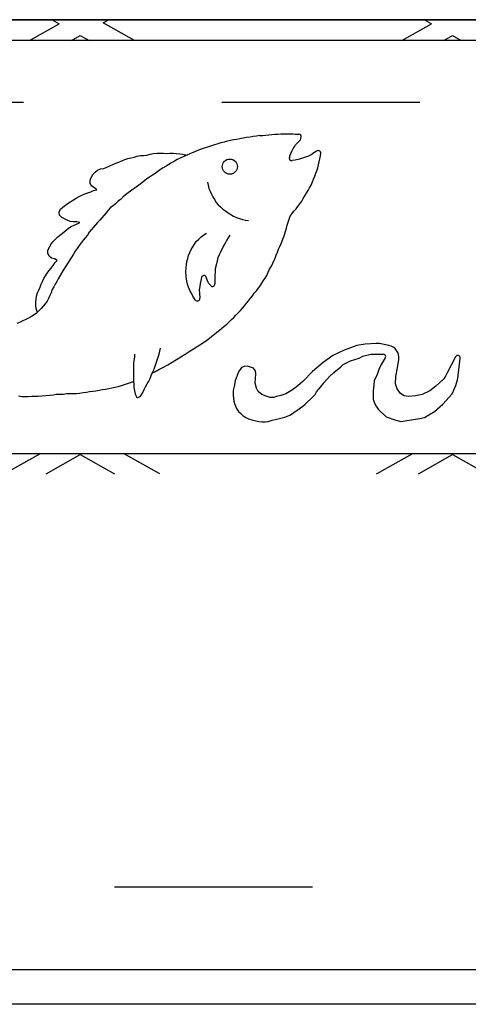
# Model space of a CAD drawing. Header units: feet. Extents: x 6 to 192, y 3 to 30.
# Tile 17 of 30: x 50.419 to 50.646, y 21.765 to 22.262. Entities that reach past the tile are written whole.
import ezdxf

# ---------------------------------------------------------------- set-up
doc = ezdxf.new("R2010")
doc.units = ezdxf.units.FT
doc.header["$MEASUREMENT"] = 0
doc.linetypes.add('F', pattern=[0.15000000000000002, 0.1, -0.05])
doc.layers.add('D-HATCH-PATT', color=247, linetype='Continuous')
doc.layers.add('P-HATCH', color=247, linetype='Continuous')

msp = doc.modelspace()

# ---------------------------------------------------------------- linework, layer by layer
at = {"layer": 'D-HATCH-PATT'}
msp.add_circle((50.52514146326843, 22.1876915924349), 0.0038177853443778, dxfattribs=at)
msp.add_spline([(50.54017793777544, 22.20331791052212), (50.55240880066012, 22.20422679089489), (50.55998830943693, 22.20408640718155)], degree=3, dxfattribs=at)
for points, knots in [([(50.55519200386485, 22.19234265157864), (50.55573160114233, 22.19391268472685), (50.55701666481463, 22.19719700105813), (50.55932761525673, 22.19998950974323), (50.56081391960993, 22.20114999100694)], [0.1534263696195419, 0.1534263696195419, 0.1534263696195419, 0.1534263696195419, 0.549969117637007, 0.9991922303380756, 0.9991922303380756, 0.9991922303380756, 0.9991922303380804]), ([(50.48604004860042, 22.08365867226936), (50.48715542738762, 22.08419502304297), (50.49435002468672, 22.08777059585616), (50.50111171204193, 22.09215995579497), (50.50683224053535, 22.09587344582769)], [0.8313243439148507, 0.8313243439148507, 0.8313243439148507, 0.8313243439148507, 1.128555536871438, 2.761658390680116, 2.761658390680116, 2.761658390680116, 2.761658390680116])]:
    msp.add_open_spline(points, degree=3, knots=knots, dxfattribs=at)
at = {"layer": 'P-HATCH'}
for p, q in [((52.35413845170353, 22.26180949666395), (49.28248501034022, 22.26180949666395)), ((50.42404358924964, 22.25136289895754), (50.43904608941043, 22.25980180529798)), ((50.43547686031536, 22.26180949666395), (50.43904608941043, 22.25980180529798)), ((50.4611317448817, 22.26027345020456), (50.46386249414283, 22.26180949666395)), ((50.47697272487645, 22.25136289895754), (50.4611317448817, 22.26027345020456)), ((50.61195743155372, 22.25136289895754), (50.62695993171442, 22.25980180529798)), ((50.62339070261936, 22.26180949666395), (50.62695993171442, 22.25980180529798)), ((51.50123501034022, 22.25136289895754), (50.12623501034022, 22.25136289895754)), ((50.44529076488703, 22.25136289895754), (50.44966967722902, 22.25382603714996)), ((50.44966967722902, 22.25382603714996), (50.4540485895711, 22.25136289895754)), ((50.63320460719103, 22.25136289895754), (50.63758351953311, 22.25382603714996)), ((50.63758351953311, 22.25382603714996), (50.64196243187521, 22.25136289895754)), ((50.52065614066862, 22.19964184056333), (50.5101624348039, 22.19636196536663)), ((50.52234663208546, 22.20006704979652), (50.52065614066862, 22.19964184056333)), ((50.52394069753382, 22.20045613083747), (50.52234663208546, 22.20006704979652)), ((50.52555027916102, 22.20081495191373), (50.52394069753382, 22.20045613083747)), ((50.52708153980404, 22.20113577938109), (50.52555027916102, 22.20081495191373)), ((50.52864748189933, 22.20146148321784), (50.52708153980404, 22.20113577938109)), ((50.53019520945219, 22.20173952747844), (50.52864748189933, 22.20146148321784)), ((50.53178793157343, 22.20197857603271), (50.53019520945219, 22.20173952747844)), ((50.53361243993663, 22.20232089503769), (50.53178793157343, 22.20197857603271)), ((50.53532096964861, 22.20262996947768), (50.53361243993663, 22.20232089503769)), ((50.53690459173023, 22.20283439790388), (50.53532096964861, 22.20262996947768)), ((50.53859294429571, 22.20310689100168), (50.53690459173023, 22.20283439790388)), ((50.54017793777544, 22.20331791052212), (50.53859294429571, 22.20310689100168)), ((50.56081391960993, 22.20114999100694), (50.56117256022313, 22.20252012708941)), ((50.48661769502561, 22.19428349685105), (50.48837645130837, 22.19442375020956)), ((50.48837645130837, 22.19442375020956), (50.48997052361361, 22.19449038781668)), ((50.48997052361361, 22.19449038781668), (50.49162359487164, 22.19447480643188)), ((50.49162359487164, 22.19447480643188), (50.49320172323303, 22.19435200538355)), ((50.49320172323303, 22.19435200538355), (50.49488535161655, 22.19444340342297)), ((50.49488535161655, 22.19444340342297), (50.49650293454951, 22.19454213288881)), ((50.49650293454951, 22.19454213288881), (50.49811733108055, 22.19432927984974)), ((50.5101624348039, 22.19636196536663), (50.50496542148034, 22.19411834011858)), ((50.56754641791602, 22.19461310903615), (50.56623265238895, 22.19370242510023)), ((50.5688783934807, 22.19547115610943), (50.56754641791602, 22.19461310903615)), ((50.56926398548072, 22.19564826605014), (50.5688783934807, 22.19547115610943)), ((50.57108989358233, 22.19472555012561), (50.57088721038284, 22.1951033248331)), ((50.57092184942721, 22.19313051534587), (50.57108989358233, 22.19472555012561)), ((50.4660537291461, 22.18878006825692), (50.46755323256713, 22.18947357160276)), ((50.46755323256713, 22.18947357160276), (50.46904357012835, 22.19001818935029)), ((50.46904357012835, 22.19001818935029), (50.47059479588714, 22.19057740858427)), ((50.47059479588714, 22.19057740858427), (50.47208694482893, 22.19122644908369)), ((50.47208694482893, 22.19122644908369), (50.47369286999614, 22.191742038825)), ((50.47369286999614, 22.191742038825), (50.47528215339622, 22.19213662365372)), ((50.47528215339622, 22.19213662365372), (50.47688952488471, 22.1925509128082)), ((50.47688952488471, 22.1925509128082), (50.47843636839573, 22.19295574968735)), ((50.47843636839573, 22.19295574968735), (50.48001907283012, 22.19322983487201)), ((50.48001907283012, 22.19322983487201), (50.48161619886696, 22.1932792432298)), ((50.48161619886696, 22.1932792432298), (50.48331202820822, 22.19352385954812)), ((50.48331202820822, 22.19352385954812), (50.48488674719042, 22.19403646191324)), ((50.48488674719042, 22.19403646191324), (50.48661769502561, 22.19428349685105)), ((50.49567478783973, 22.18962982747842), (50.49427172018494, 22.18875029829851)), ((50.49717419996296, 22.19045279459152), (50.49567478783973, 22.18962982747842)), ((50.49862282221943, 22.19121853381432), (50.49717419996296, 22.19045279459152)), ((50.49811733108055, 22.19432927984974), (50.49983977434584, 22.19410129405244)), ((50.50014248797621, 22.19197019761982), (50.49862282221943, 22.19121853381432)), ((50.49983977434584, 22.19410129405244), (50.5013933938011, 22.19392337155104)), ((50.50350842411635, 22.19352885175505), (50.50014248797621, 22.19197019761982)), ((50.5013933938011, 22.19392337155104), (50.50352279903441, 22.19353466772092)), ((50.50496542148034, 22.19411834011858), (50.50350842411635, 22.19352885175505)), ((50.55808183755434, 22.19097731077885), (50.55659849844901, 22.1907066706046)), ((50.56028857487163, 22.191462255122), (50.55808183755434, 22.19097731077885)), ((50.5618488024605, 22.19188469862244), (50.56028857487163, 22.191462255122)), ((50.56334188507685, 22.1924425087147), (50.5618488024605, 22.19188469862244)), ((50.56482055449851, 22.19300283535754), (50.56334188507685, 22.1924425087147)), ((50.56623265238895, 22.19370242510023), (50.56482055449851, 22.19300283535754)), ((50.56988144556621, 22.18855634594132), (50.57029741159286, 22.19006328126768)), ((50.57029741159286, 22.19006328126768), (50.57057309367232, 22.19160247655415)), ((50.57057309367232, 22.19160247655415), (50.57092184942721, 22.19313051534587)), ((50.45600580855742, 22.18368638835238), (50.45708159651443, 22.18495858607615)), ((50.45708159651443, 22.18495858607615), (50.45830530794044, 22.18593327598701)), ((50.45830530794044, 22.18593327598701), (50.45979970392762, 22.18658399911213)), ((50.45979970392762, 22.18658399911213), (50.46157206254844, 22.18674062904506)), ((50.46157206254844, 22.18674062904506), (50.46311301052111, 22.18750114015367)), ((50.46311301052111, 22.18750114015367), (50.46459255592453, 22.18815683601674)), ((50.46459255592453, 22.18815683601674), (50.4660537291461, 22.18878006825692)), ((50.48882331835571, 22.18522439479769), (50.48746105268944, 22.18429369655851)), ((50.49019737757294, 22.18616733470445), (50.48882331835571, 22.18522439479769)), ((50.49156431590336, 22.18704300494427), (50.49019737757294, 22.18616733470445)), ((50.4929153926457, 22.18792220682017), (50.49156431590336, 22.18704300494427)), ((50.49427172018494, 22.18875029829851), (50.4929153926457, 22.18792220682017)), ((50.56856671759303, 22.18434106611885), (50.56909851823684, 22.18558801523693)), ((50.56909851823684, 22.18558801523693), (50.56950329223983, 22.187029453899)), ((50.56950329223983, 22.187029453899), (50.56988144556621, 22.18855634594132)), ((50.45462632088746, 22.17919176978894), (50.45463035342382, 22.18078820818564)), ((50.45463035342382, 22.18078820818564), (50.45519303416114, 22.18227669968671)), ((50.45519303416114, 22.18227669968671), (50.45600580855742, 22.18368638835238)), ((50.48198656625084, 22.18058545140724), (50.48050837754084, 22.17943489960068)), ((50.48329336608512, 22.18151393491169), (50.48198656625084, 22.18058545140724)), ((50.4846566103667, 22.18238894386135), (50.48329336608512, 22.18151393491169)), ((50.48602308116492, 22.18331022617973), (50.4846566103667, 22.18238894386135)), ((50.48746105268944, 22.18429369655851), (50.48602308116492, 22.18331022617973)), ((50.51386494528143, 22.1798649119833), (50.51414735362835, 22.17829257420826)), ((50.56614934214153, 22.17842481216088), (50.56680309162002, 22.17995103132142)), ((50.56680309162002, 22.17995103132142), (50.5674282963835, 22.18139475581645)), ((50.5674282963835, 22.18139475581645), (50.56803647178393, 22.18285577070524)), ((50.56803647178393, 22.18285577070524), (50.56856671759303, 22.18434106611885)), ((50.4519465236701, 22.17391836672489), (50.45341824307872, 22.17447491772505)), ((50.45341824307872, 22.17447491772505), (50.45493078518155, 22.17505902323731)), ((50.45550635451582, 22.17790050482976), (50.45462632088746, 22.17919176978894)), ((50.45493078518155, 22.17505902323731), (50.45640292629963, 22.17563469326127)), ((50.45681354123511, 22.17702133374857), (50.45550635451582, 22.17790050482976)), ((50.45640292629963, 22.17563469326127), (50.45798218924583, 22.17596402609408)), ((50.45798218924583, 22.17596402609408), (50.45681354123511, 22.17702133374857)), ((50.47507382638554, 22.17535795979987), (50.47380236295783, 22.17443066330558)), ((50.47642211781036, 22.17628872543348), (50.47507382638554, 22.17535795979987)), ((50.47778556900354, 22.17728437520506), (50.47642211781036, 22.17628872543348)), ((50.47911786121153, 22.17831258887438), (50.47778556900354, 22.17728437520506)), ((50.48050837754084, 22.17943489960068), (50.47911786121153, 22.17831258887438)), ((50.51414735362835, 22.17829257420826), (50.51459383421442, 22.17673279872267)), ((50.51459383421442, 22.17673279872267), (50.51519072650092, 22.17525553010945)), ((50.51519072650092, 22.17525553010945), (50.51583900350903, 22.17381783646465)), ((50.56383115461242, 22.17430594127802), (50.56472793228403, 22.17559975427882)), ((50.56472793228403, 22.17559975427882), (50.56539130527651, 22.17702865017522)), ((50.56539130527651, 22.17702865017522), (50.56614934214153, 22.17842481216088)), ((50.44347775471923, 22.16920476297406), (50.44484946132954, 22.17009651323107)), ((50.44484946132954, 22.17009651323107), (50.44621308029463, 22.1709550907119)), ((50.44621308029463, 22.1709550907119), (50.44761458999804, 22.17178610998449)), ((50.44761458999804, 22.17178610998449), (50.44908655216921, 22.17262072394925)), ((50.44908655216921, 22.17262072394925), (50.45045154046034, 22.17338560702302)), ((50.45045154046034, 22.17338560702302), (50.4519465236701, 22.17391836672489)), ((50.46861385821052, 22.17004694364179), (50.46744124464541, 22.16899878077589)), ((50.46993918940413, 22.17119325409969), (50.46861385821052, 22.17004694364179)), ((50.47117244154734, 22.17230039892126), (50.46993918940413, 22.17119325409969)), ((50.47255454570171, 22.1734415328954), (50.47117244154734, 22.17230039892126)), ((50.47380236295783, 22.17443066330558), (50.47255454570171, 22.1734415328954)), ((50.51583900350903, 22.17381783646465), (50.51655951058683, 22.17243102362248)), ((50.51655951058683, 22.17243102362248), (50.51734743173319, 22.1710434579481)), ((50.51734743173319, 22.1710434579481), (50.51823163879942, 22.16968564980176)), ((50.51823163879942, 22.16968564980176), (50.51921995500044, 22.16845673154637)), ((50.56043536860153, 22.16891072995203), (50.56139756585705, 22.17025801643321)), ((50.56139756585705, 22.17025801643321), (50.56220450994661, 22.17161461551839)), ((50.56220450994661, 22.17161461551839), (50.56297624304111, 22.17299797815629)), ((50.56297624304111, 22.17299797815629), (50.56383115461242, 22.17430594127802)), ((50.43902509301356, 22.16480923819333), (50.43971621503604, 22.16621766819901)), ((50.43923820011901, 22.1632411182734), (50.43902509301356, 22.16480923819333)), ((50.43971621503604, 22.16621766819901), (50.44088526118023, 22.16729312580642)), ((50.44088526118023, 22.16729312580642), (50.44212444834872, 22.16830231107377)), ((50.44212444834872, 22.16830231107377), (50.44347775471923, 22.16920476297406)), ((50.4637540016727, 22.16580016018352), (50.46275385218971, 22.16446646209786)), ((50.46493788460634, 22.16709278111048), (50.4637540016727, 22.16580016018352)), ((50.46627945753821, 22.16789667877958), (50.46493788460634, 22.16709278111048)), ((50.46744124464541, 22.16899878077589), (50.46627945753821, 22.16789667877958)), ((50.51921995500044, 22.16845673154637), (50.52037579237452, 22.16738571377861)), ((50.52037579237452, 22.16738571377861), (50.52160780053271, 22.16632184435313)), ((50.52160780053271, 22.16632184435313), (50.52290418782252, 22.16535316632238)), ((50.52290418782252, 22.16535316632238), (50.52423107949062, 22.16435561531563)), ((50.55656337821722, 22.16398209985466), (50.5574784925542, 22.16525123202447)), ((50.5574784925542, 22.16525123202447), (50.55856472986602, 22.16638563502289)), ((50.55856472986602, 22.16638563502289), (50.55951164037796, 22.16764007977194)), ((50.55951164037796, 22.16764007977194), (50.56043536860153, 22.16891072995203)), ((50.44025654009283, 22.16205052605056), (50.43923820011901, 22.1632411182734)), ((50.44166000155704, 22.16132298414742), (50.44025654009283, 22.16205052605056)), ((50.44307761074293, 22.1606588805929), (50.44166000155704, 22.16132298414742)), ((50.44458201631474, 22.16002792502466), (50.44307761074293, 22.1606588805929)), ((50.44627217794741, 22.15978152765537), (50.44458201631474, 22.16002792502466)), ((50.44784820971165, 22.15986401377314), (50.44627217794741, 22.15978152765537)), ((50.44941892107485, 22.15958249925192), (50.44784820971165, 22.15986401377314)), ((50.44800333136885, 22.15890259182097), (50.44941892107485, 22.15958249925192)), ((50.45944222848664, 22.16070981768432), (50.45838873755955, 22.1595482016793)), ((50.46057061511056, 22.16194310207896), (50.45944222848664, 22.16070981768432)), ((50.4617454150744, 22.16317953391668), (50.46057061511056, 22.16194310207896)), ((50.46275385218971, 22.16446646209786), (50.4617454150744, 22.16317953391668)), ((50.52423107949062, 22.16435561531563), (50.52558767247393, 22.16354867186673)), ((50.52558767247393, 22.16354867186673), (50.52693142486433, 22.16267089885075)), ((50.52693142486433, 22.16267089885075), (50.52847357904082, 22.1620060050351)), ((50.52847357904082, 22.1620060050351), (50.52997376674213, 22.1615063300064)), ((50.52997376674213, 22.1615063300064), (50.53148256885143, 22.16100817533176)), ((50.53148256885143, 22.16100817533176), (50.53303085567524, 22.16068839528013)), ((50.53303085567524, 22.16068839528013), (50.53459768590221, 22.16046457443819)), ((50.55408541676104, 22.15814271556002), (50.55452085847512, 22.15965437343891)), ((50.55452085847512, 22.15965437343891), (50.55503457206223, 22.16116846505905)), ((50.55503457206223, 22.16116846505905), (50.55555264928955, 22.16265794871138)), ((50.55555264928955, 22.16265794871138), (50.55656337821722, 22.16398209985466)), ((50.44067525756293, 22.15417784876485), (50.4424891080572, 22.15558336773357)), ((50.4424891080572, 22.15558336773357), (50.44368208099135, 22.15660973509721)), ((50.44368208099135, 22.15660973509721), (50.44505296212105, 22.15744168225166)), ((50.44505296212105, 22.15744168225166), (50.44658384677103, 22.15820168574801)), ((50.44658384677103, 22.15820168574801), (50.44800333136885, 22.15890259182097)), ((50.45521278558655, 22.15582829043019), (50.45421526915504, 22.15455852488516)), ((50.45626757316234, 22.15710438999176), (50.45521278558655, 22.15582829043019)), ((50.45730858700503, 22.15830061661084), (50.45626757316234, 22.15710438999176)), ((50.45838873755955, 22.1595482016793), (50.45730858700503, 22.15830061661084)), ((50.55252122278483, 22.15279911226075), (50.55327709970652, 22.15500988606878)), ((50.55327709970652, 22.15500988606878), (50.55369060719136, 22.15661667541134)), ((50.55369060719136, 22.15661667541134), (50.55408541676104, 22.15814271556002)), ((50.43479692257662, 22.14850016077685), (50.43578427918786, 22.14979858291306)), ((50.43578427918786, 22.14979858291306), (50.43695959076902, 22.15092466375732)), ((50.43695959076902, 22.15092466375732), (50.43811982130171, 22.15207853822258)), ((50.43811982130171, 22.15207853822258), (50.43934388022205, 22.15307996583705)), ((50.43934388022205, 22.15307996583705), (50.44067525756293, 22.15417784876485)), ((50.45107928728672, 22.15052706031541), (50.45004797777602, 22.14922592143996)), ((50.45208728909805, 22.15181645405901), (50.45107928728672, 22.15052706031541)), ((50.45322309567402, 22.15320846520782), (50.45208728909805, 22.15181645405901)), ((50.45421526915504, 22.15455852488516), (50.45322309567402, 22.15320846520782)), ((50.50723709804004, 22.14862693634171), (50.50816749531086, 22.14988861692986)), ((50.50816749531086, 22.14988861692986), (50.50950075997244, 22.15118358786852)), ((50.50950075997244, 22.15118358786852), (50.5105790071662, 22.15235593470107)), ((50.5105790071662, 22.15235593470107), (50.51196945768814, 22.15326370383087)), ((50.51196945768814, 22.15326370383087), (50.51331436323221, 22.15406310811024)), ((50.52344750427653, 22.15051538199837), (50.52283192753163, 22.14907463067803)), ((50.52424243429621, 22.1518609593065), (50.52344750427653, 22.15051538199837)), ((50.52511940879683, 22.15320203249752), (50.52424243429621, 22.1518609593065)), ((50.55106036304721, 22.14900732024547), (50.55252122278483, 22.15279911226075)), ((50.43328868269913, 22.14401573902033), (50.43333506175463, 22.14563110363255)), ((50.43333506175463, 22.14563110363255), (50.43403586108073, 22.14707806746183)), ((50.43403586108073, 22.14707806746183), (50.43479692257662, 22.14850016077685)), ((50.44713941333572, 22.14502148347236), (50.44620013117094, 22.14362366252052)), ((50.44806035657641, 22.14644397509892), (50.44713941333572, 22.14502148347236)), ((50.44910343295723, 22.14790080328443), (50.44806035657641, 22.14644397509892)), ((50.45004797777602, 22.14922592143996), (50.44910343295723, 22.14790080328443)), ((50.50495667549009, 22.14445255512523), (50.50564359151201, 22.14587039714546)), ((50.50564359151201, 22.14587039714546), (50.50639198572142, 22.14728516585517)), ((50.50639198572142, 22.14728516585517), (50.50723709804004, 22.14862693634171)), ((50.52201774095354, 22.1477231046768), (50.52036257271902, 22.14460525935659)), ((50.52283192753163, 22.14907463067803), (50.52201774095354, 22.1477231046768)), ((50.54913144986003, 22.14458293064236), (50.54975260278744, 22.14602085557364)), ((50.54975260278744, 22.14602085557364), (50.5504444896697, 22.14747512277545)), ((50.5504444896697, 22.14747512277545), (50.55106036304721, 22.14900732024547)), ((50.43389546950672, 22.14257576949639), (50.43328868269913, 22.14401573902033)), ((50.43510181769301, 22.14154924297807), (50.43389546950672, 22.14257576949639)), ((50.43665490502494, 22.1412023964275), (50.43510181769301, 22.14154924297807)), ((50.43793727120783, 22.14029851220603), (50.43665490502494, 22.1412023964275)), ((50.43688669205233, 22.13911328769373), (50.43793727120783, 22.14029851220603)), ((50.44620013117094, 22.14362366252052), (50.44083980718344, 22.1351586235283)), ((50.50331325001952, 22.13829514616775), (50.50349776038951, 22.13984739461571)), ((50.50349776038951, 22.13984739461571), (50.50386852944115, 22.14137298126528)), ((50.50386852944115, 22.14137298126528), (50.50431595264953, 22.14293880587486)), ((50.50431595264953, 22.14293880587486), (50.50495667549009, 22.14445255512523)), ((50.51870551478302, 22.14014398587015), (50.51836241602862, 22.13860553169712)), ((50.51915533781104, 22.14169627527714), (50.51870551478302, 22.14014398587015)), ((50.51971956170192, 22.1431545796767), (50.51915533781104, 22.14169627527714)), ((50.52036257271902, 22.14460525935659), (50.51971956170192, 22.1431545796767)), ((50.54681532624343, 22.13905531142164), (50.54805913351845, 22.14154297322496)), ((50.54805913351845, 22.14154297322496), (50.5484719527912, 22.14309631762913)), ((50.5484719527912, 22.14309631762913), (50.54913144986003, 22.14458293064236)), ((50.43291775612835, 22.13395801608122), (50.43390612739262, 22.13525789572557)), ((50.43390612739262, 22.13525789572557), (50.43494142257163, 22.13645056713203)), ((50.43494142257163, 22.13645056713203), (50.43593490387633, 22.13779323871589)), ((50.43593490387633, 22.13779323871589), (50.43688669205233, 22.13911328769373)), ((50.44083980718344, 22.1351586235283), (50.43855078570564, 22.13116169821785)), ((50.50296460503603, 22.13504700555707), (50.50312456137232, 22.13660886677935)), ((50.50306743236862, 22.13222414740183), (50.50296460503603, 22.13504700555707)), ((50.50312456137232, 22.13660886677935), (50.50331325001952, 22.13829514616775)), ((50.51780154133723, 22.13607510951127), (50.51769834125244, 22.13442936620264)), ((50.51836241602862, 22.13860553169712), (50.51780154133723, 22.13607510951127)), ((50.54445513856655, 22.13452149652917), (50.54522143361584, 22.13591404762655)), ((50.54522143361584, 22.13591404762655), (50.54616095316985, 22.13748963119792)), ((50.54616095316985, 22.13748963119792), (50.54681532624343, 22.13905531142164)), ((50.42992810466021, 22.12837706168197), (50.4305336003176, 22.12983887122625)), ((50.4305336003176, 22.12983887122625), (50.4312566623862, 22.13123900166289)), ((50.4312566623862, 22.13123900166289), (50.43204713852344, 22.1326383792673)), ((50.43204713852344, 22.1326383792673), (50.43291775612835, 22.13395801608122)), ((50.43774579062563, 22.12981560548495), (50.43697382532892, 22.1284550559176)), ((50.43855078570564, 22.13116169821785), (50.43774579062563, 22.12981560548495)), ((50.50343120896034, 22.12994896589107), (50.50306743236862, 22.13222414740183)), ((50.50384246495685, 22.12843753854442), (50.50343120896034, 22.12994896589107)), ((50.51045585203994, 22.13033929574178), (50.51019118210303, 22.12878807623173)), ((50.51083091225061, 22.13183271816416), (50.51045585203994, 22.13033929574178)), ((50.51385962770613, 22.13016546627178), (50.51321995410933, 22.13195002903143)), ((50.51445209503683, 22.12869883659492), (50.51385962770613, 22.13016546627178)), ((50.51762354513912, 22.13285974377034), (50.51758425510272, 22.13125452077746)), ((50.51758425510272, 22.13125452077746), (50.51761010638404, 22.12855390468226)), ((50.51769834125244, 22.13442936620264), (50.51762354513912, 22.13285974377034)), ((50.54126226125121, 22.12889819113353), (50.54208651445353, 22.13025023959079)), ((50.54208651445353, 22.13025023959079), (50.54300944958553, 22.13151821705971)), ((50.54300944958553, 22.13151821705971), (50.54386869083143, 22.13284471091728)), ((50.54386869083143, 22.13284471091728), (50.54445513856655, 22.13452149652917)), ((50.42812132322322, 22.12398700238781), (50.42876780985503, 22.12543957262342)), ((50.42876780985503, 22.12543957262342), (50.42935665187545, 22.12690224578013)), ((50.42935665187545, 22.12690224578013), (50.42992810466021, 22.12837706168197)), ((50.43553147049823, 22.12564784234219), (50.4348901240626, 22.12409463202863)), ((50.43630987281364, 22.12702223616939), (50.43553147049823, 22.12564784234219)), ((50.43697382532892, 22.1284550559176), (50.43630987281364, 22.12702223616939)), ((50.50427431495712, 22.12688151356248), (50.50384246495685, 22.12843753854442)), ((50.50494505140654, 22.12521675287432), (50.50427431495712, 22.12688151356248)), ((50.50574936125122, 22.12379400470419), (50.50494505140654, 22.12521675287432)), ((50.50994703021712, 22.12719986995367), (50.50970667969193, 22.12556156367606)), ((50.50970667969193, 22.12556156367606), (50.50977944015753, 22.12391145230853)), ((50.51019118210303, 22.12878807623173), (50.50994703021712, 22.12719986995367)), ((50.51546918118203, 22.12766521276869), (50.51445209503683, 22.12869883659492)), ((50.53748276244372, 22.12382725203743), (50.53856567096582, 22.12496616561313)), ((50.53856567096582, 22.12496616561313), (50.53951543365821, 22.12628331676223)), ((50.53951543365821, 22.12628331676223), (50.54045907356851, 22.12755622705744)), ((50.54045907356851, 22.12755622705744), (50.54126226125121, 22.12889819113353)), ((50.42723394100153, 22.11927998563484), (50.42734773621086, 22.12089460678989)), ((50.42734773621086, 22.12089460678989), (50.42761964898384, 22.12244075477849)), ((50.42761964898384, 22.12244075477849), (50.42812132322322, 22.12398700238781)), ((50.43363234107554, 22.12118428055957), (50.43289550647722, 22.11980455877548)), ((50.4342672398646, 22.12264496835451), (50.43363234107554, 22.12118428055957)), ((50.4348901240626, 22.12409463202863), (50.4342672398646, 22.12264496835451)), ((50.50641689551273, 22.12236226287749), (50.50574936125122, 22.12379400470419)), ((50.50768715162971, 22.12048435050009), (50.50641689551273, 22.12236226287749)), ((50.50977944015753, 22.12391145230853), (50.50996930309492, 22.12127446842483)), ((50.53352828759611, 22.11880529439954), (50.53451598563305, 22.12003015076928)), ((50.53451598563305, 22.12003015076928), (50.53549667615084, 22.12133755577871)), ((50.53549667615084, 22.12133755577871), (50.53652874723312, 22.12258424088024)), ((50.53652874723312, 22.12258424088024), (50.53748276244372, 22.12382725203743)), ((50.42720563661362, 22.11770591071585), (50.42723394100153, 22.11927998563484)), ((50.42738376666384, 22.11614174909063), (50.42720563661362, 22.11770591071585)), ((50.42797673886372, 22.11417688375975), (50.42738376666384, 22.11614174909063)), ((50.42876865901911, 22.11493867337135), (50.42763307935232, 22.11384629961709)), ((50.42990902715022, 22.11612584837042), (50.42876865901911, 22.11493867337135)), ((50.4309978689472, 22.11726707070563), (50.42990902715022, 22.11612584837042)), ((50.43200335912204, 22.11852046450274), (50.4309978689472, 22.11726707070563)), ((50.43289550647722, 22.11980455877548), (50.43200335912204, 22.11852046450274)), ((50.52938434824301, 22.11394272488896), (50.53044650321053, 22.11514142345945)), ((50.53044650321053, 22.11514142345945), (50.53149837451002, 22.11634083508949)), ((50.53149837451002, 22.11634083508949), (50.53255432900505, 22.11750289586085)), ((50.53255432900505, 22.11750289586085), (50.53352828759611, 22.11880529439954)), ((50.42072643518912, 22.10995282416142), (50.41922753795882, 22.10922007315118)), ((50.42217458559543, 22.11056360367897), (50.42072643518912, 22.10995282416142)), ((50.42358334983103, 22.11126768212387), (50.42217458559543, 22.11056360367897)), ((50.42506151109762, 22.11203865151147), (50.42358334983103, 22.11126768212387)), ((50.42637393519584, 22.11289958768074), (50.42506151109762, 22.11203865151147)), ((50.42763307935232, 22.11384629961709), (50.42637393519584, 22.11289958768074)), ((50.52480007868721, 22.10939439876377), (50.52589798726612, 22.11051310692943)), ((50.52589798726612, 22.11051310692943), (50.52707096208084, 22.11166669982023)), ((50.52707096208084, 22.11166669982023), (50.52822187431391, 22.11278718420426)), ((50.52822187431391, 22.11278718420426), (50.52938434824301, 22.11394272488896)), ((50.41922753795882, 22.10922007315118), (50.41762685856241, 22.10855307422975)), ((50.51857803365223, 22.10420931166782), (50.51983181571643, 22.10515760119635)), ((50.51983181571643, 22.10515760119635), (50.52109906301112, 22.10621618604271)), ((50.52109906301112, 22.10621618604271), (50.52229001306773, 22.10723966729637)), ((50.52229001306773, 22.10723966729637), (50.5235943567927, 22.10826801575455)), ((50.5235943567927, 22.10826801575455), (50.52480007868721, 22.10939439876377)), ((50.51183586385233, 22.09892191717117), (50.51358030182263, 22.1001818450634)), ((50.51358030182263, 22.1001818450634), (50.51484564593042, 22.10116519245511)), ((50.51484564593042, 22.10116519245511), (50.51604817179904, 22.10220214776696)), ((50.51604817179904, 22.10220214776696), (50.51732437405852, 22.10318868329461)), ((50.51732437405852, 22.10318868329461), (50.51857803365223, 22.10420931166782)), ((50.48983051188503, 22.09463947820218), (50.4900920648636, 22.09619394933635)), ((50.50683224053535, 22.09587344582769), (50.51183586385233, 22.09892191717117)), ((50.58292071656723, 22.09516654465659), (50.57713705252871, 22.09237211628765)), ((50.5892384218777, 22.09752623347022), (50.58292071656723, 22.09516654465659)), ((50.59346162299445, 22.09815138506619), (50.5892384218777, 22.09752623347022)), ((50.59906453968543, 22.09856272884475), (50.59346162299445, 22.09815138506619)), ((50.60067717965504, 22.0984815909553), (50.59906453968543, 22.09856272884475)), ((50.6054176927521, 22.09753518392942), (50.60067717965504, 22.0984815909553)), ((50.47694523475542, 22.09156679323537), (50.47671434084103, 22.08996823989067)), ((50.47707716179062, 22.09313637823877), (50.47694523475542, 22.09156679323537)), ((50.48796479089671, 22.08857596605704), (50.48851592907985, 22.09010811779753)), ((50.48851592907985, 22.09010811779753), (50.48896919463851, 22.09160516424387)), ((50.48896919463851, 22.09160516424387), (50.48943679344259, 22.09310728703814)), ((50.48943679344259, 22.09310728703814), (50.48983051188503, 22.09463947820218)), ((50.57713705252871, 22.09237211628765), (50.57222187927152, 22.08895338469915)), ((50.5860822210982, 22.0897614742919), (50.59041567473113, 22.09116150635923)), ((50.59041567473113, 22.09116150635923), (50.59229070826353, 22.09204976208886)), ((50.59229070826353, 22.09204976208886), (50.59631297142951, 22.09309251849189)), ((50.59631297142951, 22.09309251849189), (50.60253316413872, 22.09312842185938)), ((50.60360414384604, 22.09122200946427), (50.60131658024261, 22.08751496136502)), ((50.60974524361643, 22.08625744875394), (50.61037568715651, 22.09048408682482)), ((50.63906586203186, 22.09180716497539), (50.63474033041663, 22.08328144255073)), ((50.64024789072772, 22.08075609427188), (50.64142261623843, 22.0911005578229)), ((50.47649711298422, 22.08683096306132), (50.47646011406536, 22.08526295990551)), ((50.47646011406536, 22.08526295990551), (50.47654476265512, 22.08369619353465)), ((50.47655104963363, 22.08841086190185), (50.47649711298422, 22.08683096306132)), ((50.47671434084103, 22.08996823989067), (50.47655104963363, 22.08841086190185)), ((50.48612369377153, 22.08385852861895), (50.4867273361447, 22.0852858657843)), ((50.48673321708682, 22.08528870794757), (50.48740712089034, 22.08705395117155)), ((50.48740712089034, 22.08705395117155), (50.48796479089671, 22.08857596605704)), ((50.53095205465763, 22.086341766), (50.52943038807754, 22.08419714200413)), ((50.53242022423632, 22.08690404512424), (50.53095205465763, 22.086341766)), ((50.53397639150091, 22.08712009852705), (50.53242022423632, 22.08690404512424)), ((50.53708894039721, 22.08600352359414), (50.53397639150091, 22.08712009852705)), ((50.5380436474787, 22.08468486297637), (50.53708894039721, 22.08600352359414)), ((50.57222187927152, 22.08895338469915), (50.56681739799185, 22.08432701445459)), ((50.57764713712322, 22.08378311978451), (50.58108192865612, 22.08670850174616)), ((50.58108192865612, 22.08670850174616), (50.58234402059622, 22.0878893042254)), ((50.58234402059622, 22.0878893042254), (50.5860822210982, 22.0897614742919)), ((50.60040929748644, 22.08539922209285), (50.59932012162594, 22.08233976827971)), ((50.60131658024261, 22.08751496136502), (50.60040929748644, 22.08539922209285)), ((50.60884024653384, 22.08178596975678), (50.60974524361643, 22.08625744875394)), ((50.47654476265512, 22.08369619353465), (50.47653527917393, 22.08213053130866)), ((50.47653527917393, 22.08213053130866), (50.47656296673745, 22.07938068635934)), ((50.48418639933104, 22.0795152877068), (50.48491388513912, 22.08090477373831)), ((50.48491388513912, 22.08090477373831), (50.48549823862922, 22.08236410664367)), ((50.48549823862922, 22.08236410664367), (50.48612369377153, 22.08385852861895)), ((50.52890905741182, 22.08228180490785), (50.5278719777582, 22.07969493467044)), ((50.52943038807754, 22.08419714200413), (50.52890905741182, 22.08228180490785)), ((50.53797680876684, 22.07853512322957), (50.53817145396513, 22.08311813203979)), ((50.53817145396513, 22.08311813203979), (50.5380436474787, 22.08468486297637)), ((50.56681739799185, 22.08432701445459), (50.56216492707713, 22.07955459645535)), ((50.57249676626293, 22.078603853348), (50.57558632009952, 22.08203044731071)), ((50.57558632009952, 22.08203044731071), (50.57764713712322, 22.08378311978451)), ((50.59932012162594, 22.08233976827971), (50.59805546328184, 22.07974049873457)), ((50.60875133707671, 22.07811794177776), (50.60884024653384, 22.08178596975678)), ((50.63308331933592, 22.08062535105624), (50.63120355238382, 22.07873210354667)), ((50.63396010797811, 22.08192450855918), (50.63308331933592, 22.08062535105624)), ((50.63474033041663, 22.08328144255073), (50.63396010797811, 22.08192450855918)), ((50.63915867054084, 22.07723835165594), (50.64024789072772, 22.08075609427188)), ((50.45917805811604, 22.07500037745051), (50.46074753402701, 22.07524165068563)), ((50.46074753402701, 22.07524165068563), (50.46236601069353, 22.07551445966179)), ((50.46236601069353, 22.07551445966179), (50.46404903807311, 22.07584568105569)), ((50.46404903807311, 22.07584568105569), (50.46565590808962, 22.07614816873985)), ((50.46565590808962, 22.07614816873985), (50.46721828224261, 22.07650116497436)), ((50.46721828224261, 22.07650116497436), (50.4687487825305, 22.0768764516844)), ((50.4687487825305, 22.0768764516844), (50.47043111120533, 22.07737637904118)), ((50.47043111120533, 22.07737637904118), (50.47198831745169, 22.07787318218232)), ((50.47198831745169, 22.07787318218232), (50.47355793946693, 22.07832140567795)), ((50.47355793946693, 22.07832140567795), (50.47503271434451, 22.07886073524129)), ((50.47503271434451, 22.07886073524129), (50.47656296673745, 22.07938068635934)), ((50.47656296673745, 22.07938068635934), (50.47666419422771, 22.07782067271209)), ((50.47666419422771, 22.07782067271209), (50.47675706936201, 22.07626104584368)), ((50.47675706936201, 22.07626104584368), (50.47698553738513, 22.07460999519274)), ((50.4812127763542, 22.0737937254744), (50.48192077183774, 22.0752000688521)), ((50.48192077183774, 22.0752000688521), (50.48261250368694, 22.07666954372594)), ((50.48261250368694, 22.07666954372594), (50.48341603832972, 22.07813851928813)), ((50.48341603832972, 22.07813851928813), (50.48418639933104, 22.0795152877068)), ((50.5272774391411, 22.07673835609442), (50.52685538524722, 22.07482157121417)), ((50.5278719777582, 22.07969493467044), (50.5272774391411, 22.07673835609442)), ((50.53852590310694, 22.07602364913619), (50.53797680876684, 22.07853512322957)), ((50.53944805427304, 22.07435138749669), (50.53852590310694, 22.07602364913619)), ((50.55940932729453, 22.07707327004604), (50.55671870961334, 22.07507062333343)), ((50.56216492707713, 22.07955459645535), (50.55940932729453, 22.07707327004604)), ((50.56894927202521, 22.07415798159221), (50.57007163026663, 22.07541812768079)), ((50.57007163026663, 22.07541812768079), (50.57163133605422, 22.07721912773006)), ((50.57163133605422, 22.07721912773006), (50.57249676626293, 22.078603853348)), ((50.59775473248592, 22.07725364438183), (50.59755742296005, 22.07484223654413)), ((50.59805546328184, 22.07974049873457), (50.59775473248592, 22.07725364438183)), ((50.60963404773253, 22.07557926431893), (50.60875133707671, 22.07811794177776)), ((50.61132139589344, 22.07333548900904), (50.60963404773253, 22.07557926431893)), ((50.62906292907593, 22.07688530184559), (50.62601293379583, 22.07457523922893)), ((50.63120355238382, 22.07873210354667), (50.62906292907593, 22.07688530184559)), ((50.63740000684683, 22.07310690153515), (50.63860881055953, 22.07574197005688)), ((50.63860881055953, 22.07574197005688), (50.63915867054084, 22.07723835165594)), ((50.4183976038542, 22.07204129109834), (50.4200646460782, 22.07182507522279)), ((50.4200646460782, 22.07182507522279), (50.42166761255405, 22.07180569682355)), ((50.42166761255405, 22.07180569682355), (50.42326931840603, 22.07182925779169)), ((50.42326931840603, 22.07182925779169), (50.42515607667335, 22.07189189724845)), ((50.42515607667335, 22.07189189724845), (50.42673620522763, 22.07191544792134)), ((50.42673620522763, 22.07191544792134), (50.42835568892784, 22.07198912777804)), ((50.42835568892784, 22.07198912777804), (50.43599107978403, 22.07252191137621)), ((50.43599107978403, 22.07252191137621), (50.43754983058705, 22.07288825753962)), ((50.43754983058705, 22.07288825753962), (50.4393494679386, 22.07296974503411)), ((50.4393494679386, 22.07296974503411), (50.44107600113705, 22.07300526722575)), ((50.44107600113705, 22.07300526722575), (50.44268685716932, 22.0731992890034)), ((50.44268685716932, 22.0731992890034), (50.44438023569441, 22.07322131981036)), ((50.44438023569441, 22.07322131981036), (50.44598374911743, 22.07324901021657)), ((50.44598374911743, 22.07324901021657), (50.44768382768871, 22.07331919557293)), ((50.44768382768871, 22.07331919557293), (50.44928237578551, 22.07351103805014)), ((50.44928237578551, 22.07351103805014), (50.45102731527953, 22.07373643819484)), ((50.45102731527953, 22.07373643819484), (50.452767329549, 22.0739609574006)), ((50.452767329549, 22.0739609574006), (50.45431730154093, 22.07424067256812)), ((50.45431730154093, 22.07424067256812), (50.45592776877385, 22.07447270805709)), ((50.45592776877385, 22.07447270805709), (50.45757938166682, 22.07468029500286)), ((50.45757938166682, 22.07468029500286), (50.45917805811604, 22.07500037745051)), ((50.47698553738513, 22.07460999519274), (50.47736966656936, 22.07305821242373)), ((50.47736966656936, 22.07305821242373), (50.47761587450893, 22.07219986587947)), ((50.47979594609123, 22.07176670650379), (50.48032329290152, 22.07243013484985)), ((50.48032329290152, 22.07243013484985), (50.4812127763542, 22.0737937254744)), ((50.52685538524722, 22.07482157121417), (50.52680219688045, 22.07248522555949)), ((50.52680219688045, 22.07248522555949), (50.52694064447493, 22.07092291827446)), ((50.52694064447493, 22.07092291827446), (50.527199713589, 22.06938198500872)), ((50.5412609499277, 22.07275317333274), (50.53944805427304, 22.07435138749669)), ((50.54355058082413, 22.0719033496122), (50.5412609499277, 22.07275317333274)), ((50.54557269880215, 22.07130954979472), (50.54355058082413, 22.0719033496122)), ((50.5471716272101, 22.07126278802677), (50.54557269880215, 22.07130954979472)), ((50.54871415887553, 22.07170407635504), (50.5471716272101, 22.07126278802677)), ((50.55094817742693, 22.07233817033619), (50.54871415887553, 22.07170407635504)), ((50.55332018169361, 22.0731012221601), (50.55094817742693, 22.07233817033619)), ((50.55671870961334, 22.07507062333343), (50.55332018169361, 22.0731012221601)), ((50.56322393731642, 22.06796789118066), (50.5668017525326, 22.07139720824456)), ((50.5668017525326, 22.07139720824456), (50.56815530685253, 22.07277829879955)), ((50.56815530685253, 22.07277829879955), (50.56894927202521, 22.07415798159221)), ((50.59752644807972, 22.07324735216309), (50.59751963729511, 22.07033398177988)), ((50.59751963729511, 22.07033398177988), (50.59809118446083, 22.06844091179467)), ((50.59755742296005, 22.07484223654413), (50.59752644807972, 22.07324735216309)), ((50.6130827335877, 22.07215722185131), (50.61132139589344, 22.07333548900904)), ((50.61538690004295, 22.07175556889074), (50.6130827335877, 22.07215722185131)), ((50.61879867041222, 22.07206684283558), (50.61538690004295, 22.07175556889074)), ((50.62212968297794, 22.07271925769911), (50.61879867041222, 22.07206684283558)), ((50.62601293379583, 22.07457523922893), (50.62212968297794, 22.07271925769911)), ((50.63267970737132, 22.06789339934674), (50.63740000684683, 22.07310690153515)), ((50.527199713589, 22.06938198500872), (50.52760254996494, 22.06768879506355)), ((50.52760254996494, 22.06768879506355), (50.52847577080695, 22.06567653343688)), ((50.52847577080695, 22.06567653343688), (50.52948514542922, 22.06425711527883)), ((50.55949965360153, 22.06503564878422), (50.56074835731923, 22.06599827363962)), ((50.56074835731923, 22.06599827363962), (50.56200706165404, 22.06694743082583)), ((50.56200706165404, 22.06694743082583), (50.56322393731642, 22.06796789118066)), ((50.59809118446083, 22.06844091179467), (50.59893087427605, 22.06695460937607)), ((50.59893087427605, 22.06695460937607), (50.59992235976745, 22.06533526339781)), ((50.59992235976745, 22.06533526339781), (50.604101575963, 22.0614155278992)), ((50.62843472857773, 22.06410974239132), (50.63267970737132, 22.06789339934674)), ((50.52948514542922, 22.06425711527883), (50.53063188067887, 22.06315146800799)), ((50.53063188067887, 22.06315146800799), (50.53184103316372, 22.06205181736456)), ((50.53184103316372, 22.06205181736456), (50.53317656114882, 22.06123479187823)), ((50.53317656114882, 22.06123479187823), (50.53453114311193, 22.06040336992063)), ((50.53453114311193, 22.06040336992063), (50.53666893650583, 22.05975133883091)), ((50.54799804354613, 22.06011474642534), (50.55087835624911, 22.06078885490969)), ((50.55087835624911, 22.06078885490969), (50.55288866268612, 22.06135070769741)), ((50.55288866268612, 22.06135070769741), (50.55542096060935, 22.06235543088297)), ((50.55542096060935, 22.06235543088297), (50.55678138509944, 22.06322486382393)), ((50.55678138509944, 22.06322486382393), (50.55809000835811, 22.06413590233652)), ((50.55809000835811, 22.06413590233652), (50.55949965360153, 22.06503564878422)), ((50.604101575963, 22.0614155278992), (50.60884175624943, 22.05979646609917)), ((50.61469688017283, 22.05957967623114), (50.62095050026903, 22.06068900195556)), ((50.62095050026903, 22.06068900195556), (50.62334607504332, 22.06123358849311)), ((50.62335212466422, 22.06123697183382), (50.62480592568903, 22.06205003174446)), ((50.62480592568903, 22.06205003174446), (50.62843472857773, 22.06410974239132)), ((50.53666893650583, 22.05975133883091), (50.53821043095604, 22.05941258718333)), ((50.53821043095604, 22.05941258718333), (50.5397497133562, 22.05912929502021)), ((50.5397497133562, 22.05912929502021), (50.54139784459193, 22.05903413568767)), ((50.54139784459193, 22.05903413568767), (50.54298563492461, 22.05897144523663)), ((50.54298563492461, 22.05897144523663), (50.54454528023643, 22.05918940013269)), ((50.54454528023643, 22.05918940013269), (50.54645526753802, 22.05979441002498)), ((50.54645526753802, 22.05979441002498), (50.54799804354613, 22.06011474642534)), ((50.60884175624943, 22.05979646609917), (50.61138728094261, 22.05916463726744)), ((50.61138728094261, 22.05916463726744), (50.61469688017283, 22.05957967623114)), ((50.12623501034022, 22.04302956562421), (51.50123501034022, 22.04302956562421)), ((50.41119411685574, 22.03273199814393), (50.42950090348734, 22.04302956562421)), ((50.43244129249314, 22.03273199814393), (50.44966967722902, 22.04242296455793)), ((50.44966967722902, 22.04242296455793), (50.46689806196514, 22.03273199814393)), ((50.48982219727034, 22.03273199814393), (50.47151541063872, 22.04302956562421)), ((50.59910795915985, 22.03273199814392), (50.61741474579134, 22.04302956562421)), ((50.62035513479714, 22.03273199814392), (50.63758351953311, 22.04242296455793)), ((50.63758351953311, 22.04242296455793), (50.65481190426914, 22.03273199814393)), ((52.35413845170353, 21.78264282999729), (49.28248501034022, 21.78264282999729)), ((52.27206834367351, 21.76518075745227), (49.35540167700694, 21.76518075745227))]:
    msp.add_line(p, q, dxfattribs=at)
at = {"layer": 'P-HATCH', "linetype": 'Continuous'}
msp.add_lwpolyline([(49.31064541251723, 22.26180949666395), (50.81373501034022, 22.26180949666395)], dxfattribs=at)
at = {"layer": 'P-HATCH', "linetype": 'F'}
msp.add_lwpolyline([(50.78769334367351, 22.19930949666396), (50.78769334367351, 21.8451428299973, -0.4142135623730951), (50.76686001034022, 21.82430949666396), (50.12102667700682, 21.82430949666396, -0.4142135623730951), (50.10019334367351, 21.84514282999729), (50.10019334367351, 22.19930949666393, -0.4142135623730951), (50.12102667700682, 22.22014282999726), (50.76686001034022, 22.22014282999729, -0.4142135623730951)], format="xyb", close=True, dxfattribs=at)
at = {"layer": 'P-HATCH'}
for centre, radius, start, end in [((50.55996330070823, 22.2028366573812), 0.00125, 345.3316119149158, 88.85360782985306), ((50.56978572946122, 22.1945123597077), 0.00125, 28.2143905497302, 114.6702434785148), ((50.55637413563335, 22.19193637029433), 0.00125, 161.0329087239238, 280.3400698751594), ((50.51204326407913, 22.13152824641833), 0.00125, 19.72013496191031, 165.9022221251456), ((50.51636016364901, 22.12854193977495), 0.00125, 224.5379557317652, 0.5484393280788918), ((50.50872253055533, 22.12118470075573), 0.00125, 214.0751779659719, 4.118191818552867), ((50.60419407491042, 22.09140613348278), 0.00625, 351.5163333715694, 78.70977430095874), ((50.60254037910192, 22.09187844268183), 0.00125, 328.3218889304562, 90.33071139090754), ((50.64018059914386, 22.09124160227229), 0.00125, 353.5212008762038, 153.0990071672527), ((50.47881742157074, 22.0725445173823), 0.00125, 196.0049977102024, 321.5194667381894)]:
    msp.add_arc(centre, radius, start, end, dxfattribs=at)

doc.saveas('drawing.dxf')
